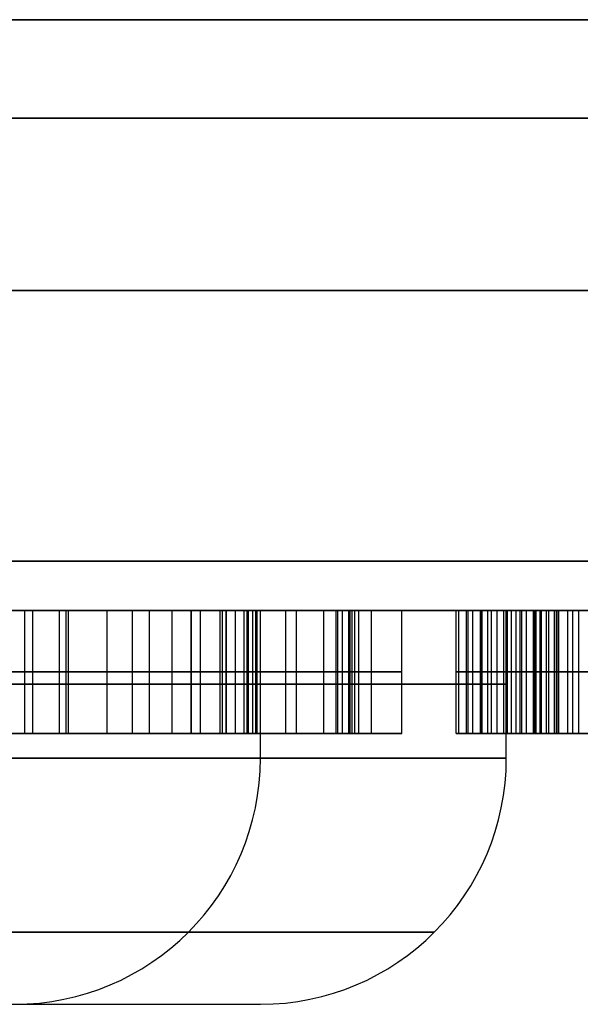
# Model space of a CAD drawing. Header units: millimetres. Extents: x -105 to 152, y -114 to 65.
# Tile 141 of 256: x 119.84 to 120.98, y -96.7 to -94.7. Entities that reach past the tile are written whole.
import ezdxf

# ---------------------------------------------------------------- set-up
doc = ezdxf.new("R2010")
doc.units = ezdxf.units.MM
doc.layers.add('Layer 01', color=7, linetype='Continuous', true_color=0x000000)

msp = doc.modelspace()

# ---------------------------------------------------------------- linework, layer by layer
at = {"layer": 'Layer 01'}
for p, q in [((120.185, -95.9, 27.6935), (120.185, -96.15, 27.6935)), ((120.3187, -95.9, 28.1722), (120.3187, -96.15, 28.1722)), ((119.9176, -96.15, 27.6935), (119.9176, -95.9, 27.6935)), ((120.326, -96.2, 12.94), (120.326, -95.9, 12.94)), ((120.326, -96.2, 24.06), (120.326, -95.9, 24.06)), ((120.3994, -96.15, 27.6691), (120.3994, -95.9, 27.6691)), ((120.4801, -96.15, 28.1662), (120.4801, -95.9, 28.1662)), ((120.6138, -96.15, 27.6935), (120.6138, -95.9, 27.6935)), ((120.7732, -96.15, 27.8581), (120.7732, -95.9, 27.8581)), ((120.777, -96.15, 28.0678), (120.777, -95.9, 28.0678)), ((120.8073, -96.15, 27.6484), (120.8073, -95.9, 27.6484)), ((120.826, -96.2, 18.5), (120.826, -95.9, 18.5)), ((122.926, -95.9, 18.5), (120.826, -95.9, 18.5)), ((119.5747, -96.025, 27.6691), (119.9176, -96.025, 27.6691)), ((119.9176, -96.025, 27.6691), (119.9176, -96.025, 27.718)), ((120.185, -96.025, 27.6691), (120.185, -96.025, 27.718)), ((120.185, -96.025, 27.6691), (120.6138, -96.025, 27.6691)), ((120.3187, -96.025, 27.9277), (120.3187, -96.025, 28.4167)), ((120.4801, -96.025, 27.927), (120.4801, -96.025, 28.4054)), ((120.6138, -96.025, 27.6691), (120.6138, -96.025, 27.718)), ((120.7579, -96.025, 28.0678), (120.796, -96.025, 28.0678)), ((120.7886, -96.025, 27.6484), (120.7579, -96.025, 28.0678)), ((120.7886, -96.025, 27.6484), (120.826, -96.025, 27.6484)), ((120.0943, -96.15, 28.9051), (120.0943, -96.15, 28.9903)), ((120.3187, -96.15, 28.3297), (120.4801, -96.15, 28.3297)), ((120.8716, -96.15, 28.3193), (121.1923, -96.15, 28.3193)), ((119.826, -96.7, 18.5), (120.326, -96.7, 18.5))]:
    msp.add_line(p, q, dxfattribs=at)
at = {"layer": 'Layer 01', "extrusion": (1.07998e-16, -1, 3.78956e-15)}
for centre in [(118.576, 18.5, 94.7), (118.576, 18.5, 95.8)]:
    msp.add_arc(centre, 11.25, 270, 90, dxfattribs=at)
at = {"layer": 'Layer 01', "extrusion": (3.64593e-31, -1, 3.25439e-15)}
msp.add_arc((118.576, 18.5, 94.9), 15.8559, 0, 180, dxfattribs=at)
at = {"layer": 'Layer 01', "extrusion": (0, -1, 3.25439e-15)}
msp.add_arc((118.576, 18.5, 94.9), 15.856, 180, 0, dxfattribs=at)
at = {"layer": 'Layer 01', "extrusion": (0, 1, 0)}
for centre, radius, start in [((-118.576, 18.5, -95.25), 11.25, 90), ((-118.576, 12.94, -96.05), 1.75, 90), ((-118.576, 18.5, -96.05), 2.25, 90), ((-118.576, 24.06, -96.05), 1.75, 90), ((-118.576, 12.94, -96.2), 1.75, 180)]:
    msp.add_arc(centre, radius, start, 270, dxfattribs=at)
at = {"layer": 'Layer 01', "extrusion": (-1.07998e-16, 1, -3.82355e-15)}
msp.add_arc((-118.576, 18.5, -95.9), 11.15, 90, 270, dxfattribs=at)
at = {"layer": 'Layer 01', "extrusion": (1.07998e-16, -1, -4.06024e-15)}
msp.add_arc((118.576, 12.94, 95.9), 1.75, 270, 90, dxfattribs=at)
at = {"layer": 'Layer 01', "extrusion": (1.07998e-16, -1, 3.15797e-15)}
msp.add_arc((118.576, 18.5, 95.9), 2.25, 270, 90, dxfattribs=at)
at = {"layer": 'Layer 01', "extrusion": (1.07998e-16, -1, -4.38497e-31)}
msp.add_arc((118.576, 24.06, 95.9), 1.75, 270, 90, dxfattribs=at)
at = {"layer": 'Layer 01', "extrusion": (6.31594e-15, 1, -6.31594e-15)}
msp.add_arc((-118.576, 18.5, -96.2), 2.25, 180, 270, dxfattribs=at)
at = {"layer": 'Layer 01', "extrusion": (9.24137e-15, 1, -3.3905e-15)}
msp.add_arc((-118.576, 18.5, -96.2), 2.25, 90, 180, dxfattribs=at)
at = {"layer": 'Layer 01', "extrusion": (1.77288e-15, 1, -9.89337e-15)}
msp.add_arc((-118.576, 24.06, -96.2), 1.75, 180, 270, dxfattribs=at)
at = {"layer": 'Layer 01', "extrusion": (-2.24482e-07, 1.37465e-23, 1)}
msp.add_arc((120.326, -96.2, 18.5), 0.5, 270, 0, dxfattribs=at)
at = {"layer": 'Layer 01', "extrusion": (-3.3905e-15, 1, -3.3905e-15)}
msp.add_arc((-118.576, 12.94, -96.2), 1.75, 90, 180, dxfattribs=at)
at = {"layer": 'Layer 01', "extrusion": (-1.1511e-14, 1, -3.3905e-15)}
msp.add_arc((-118.576, 24.06, -96.2), 1.75, 90, 180, dxfattribs=at)
at = {"layer": 'Layer 01'}
for centre in [(119.826, -96.2, 24.06), (119.826, -96.2, 12.94)]:
    msp.add_arc(centre, 0.5, 270, 0, dxfattribs=at)
for points, degree in [([(103.626, -94.9, 37.45), (118.576, -94.9, 37.45), (133.526, -94.9, 37.45)], 2), ([(133.526, -94.9, -0.45), (118.576, -94.9, -0.45), (103.626, -94.9, -0.45)], 2), ([(119.9176, -95.9, 27.6691), (119.7462, -95.9, 27.6691), (119.5747, -95.9, 27.6691)], 2), ([(119.8123, -95.9, 28.8643), (119.881, -95.9, 28.9489), (119.9774, -95.9, 28.9903), (120.1006, -95.9, 28.9903)], 3), ([(119.8632, -96.15, 28.818), (119.8632, -96.025, 28.818), (119.8632, -95.9, 28.818)], 2), ([(119.9176, -96.15, 27.6691), (119.9176, -96.025, 27.6691), (119.9176, -95.9, 27.6691)], 2), ([(119.9176, -95.9, 27.718), (119.9176, -95.9, 27.6935), (119.9176, -95.9, 27.6691)], 2), ([(119.9176, -96.15, 27.718), (119.9176, -96.025, 27.718), (119.9176, -95.9, 27.718)], 2), ([(120.0146, -96.15, 28.9021), (120.0146, -96.025, 28.9021), (120.0146, -95.9, 28.9021)], 2), ([(120.0659, -96.15, 28.9064), (120.0659, -96.025, 28.9064), (120.0659, -95.9, 28.9064)], 2), ([(120.1006, -96.15, 28.9903), (120.1006, -96.025, 28.9903), (120.1006, -95.9, 28.9903)], 2), ([(120.1006, -95.9, 28.9903), (120.2171, -95.9, 28.9903), (120.309, -95.9, 28.9499), (120.3779, -95.9, 28.8674)], 3), ([(120.185, -96.15, 27.718), (120.185, -96.025, 27.718), (120.185, -95.9, 27.718)], 2), ([(120.185, -95.9, 27.6691), (120.185, -95.9, 27.6935), (120.185, -95.9, 27.718)], 2), ([(120.185, -96.15, 27.6691), (120.185, -96.025, 27.6691), (120.185, -95.9, 27.6691)], 2), ([(120.6138, -95.9, 27.6691), (120.3994, -95.9, 27.6691), (120.185, -95.9, 27.6691)], 2), ([(120.2444, -96.15, 27.7265), (120.2444, -96.025, 27.7265), (120.2444, -95.9, 27.7265)], 2), ([(120.2555, -95.9, 28.8053), (120.2555, -96.025, 28.8053), (120.2555, -96.15, 28.8053)], 2), ([(120.2928, -96.15, 27.7572), (120.2928, -96.025, 27.7572), (120.2928, -95.9, 27.7572)], 2), ([(120.3187, -96.15, 28.4167), (120.3187, -96.025, 28.4167), (120.3187, -95.9, 28.4167)], 2), ([(120.3187, -95.9, 27.9277), (120.3187, -95.9, 28.1722), (120.3187, -95.9, 28.4167)], 2), ([(120.3187, -96.15, 27.9277), (120.3187, -96.025, 27.9277), (120.3187, -95.9, 27.9277)], 2), ([(120.3779, -96.15, 28.8674), (120.3779, -96.025, 28.8674), (120.3779, -95.9, 28.8674)], 2), ([(120.3779, -95.9, 28.8674), (120.4464, -95.9, 28.7853), (120.4801, -95.9, 28.6311), (120.4801, -95.9, 28.4054)], 3), ([(120.4801, -96.15, 27.927), (120.4801, -96.025, 27.927), (120.4801, -95.9, 27.927)], 2), ([(120.4801, -95.9, 28.4054), (120.4801, -95.9, 28.1662), (120.4801, -95.9, 27.927)], 2), ([(120.4801, -96.15, 28.4054), (120.4801, -96.025, 28.4054), (120.4801, -95.9, 28.4054)], 2), ([(120.4832, -96.15, 27.8519), (120.4832, -96.025, 27.8519), (120.4832, -95.9, 27.8519)], 2), ([(120.5058, -95.9, 27.7615), (120.5101, -95.9, 27.7546), (120.5056, -95.9, 27.7623), (120.5127, -95.9, 27.7515)], 3), ([(120.5058, -96.15, 27.7615), (120.5058, -96.025, 27.7615), (120.5058, -95.9, 27.7615)], 2), ([(120.5127, -96.15, 27.7515), (120.5127, -96.025, 27.7515), (120.5127, -95.9, 27.7515)], 2), ([(120.5127, -95.9, 27.7515), (120.5165, -95.9, 27.75), (120.5191, -95.9, 27.7463), (120.526, -95.9, 27.7415)], 3), ([(120.5182, -96.15, 27.7477), (120.5182, -96.025, 27.7477), (120.5182, -95.9, 27.7477)], 2), ([(120.526, -96.15, 27.7415), (120.526, -96.025, 27.7415), (120.526, -95.9, 27.7415)], 2), ([(120.5521, -96.15, 27.729), (120.5521, -96.025, 27.729), (120.5521, -95.9, 27.729)], 2), ([(120.6138, -96.15, 27.6691), (120.6138, -96.025, 27.6691), (120.6138, -95.9, 27.6691)], 2), ([(120.6138, -95.9, 27.718), (120.6138, -95.9, 27.6935), (120.6138, -95.9, 27.6691)], 2), ([(120.6138, -96.15, 27.718), (120.6138, -96.025, 27.718), (120.6138, -95.9, 27.718)], 2), ([(120.7243, -96.15, 28.6339), (120.7243, -96.025, 28.6339), (120.7243, -95.9, 28.6339)], 2), ([(120.7243, -95.9, 28.6339), (120.7243, -95.9, 28.743), (120.7564, -95.9, 28.8304), (120.8207, -95.9, 28.8944)], 3), ([(120.7452, -95.9, 28.49), (120.7318, -95.9, 28.5314), (120.7243, -95.9, 28.5794), (120.7243, -95.9, 28.6339)], 3), ([(120.7452, -96.15, 28.49), (120.7452, -96.025, 28.49), (120.7452, -95.9, 28.49)], 2), ([(120.8282, -95.9, 28.3624), (120.7863, -95.9, 28.4063), (120.7587, -95.9, 28.4486), (120.7452, -95.9, 28.49)], 3), ([(120.7579, -95.9, 28.0678), (120.777, -95.9, 28.0678), (120.796, -95.9, 28.0678)], 2), ([(120.7579, -96.15, 28.0678), (120.7579, -96.025, 28.0678), (120.7579, -95.9, 28.0678)], 2), ([(120.7886, -95.9, 27.6484), (120.7732, -95.9, 27.8581), (120.7579, -95.9, 28.0678)], 2), ([(120.7886, -96.15, 27.6484), (120.7886, -96.025, 27.6484), (120.7886, -95.9, 27.6484)], 2), ([(120.826, -95.9, 27.6484), (120.8073, -95.9, 27.6484), (120.7886, -95.9, 27.6484)], 2), ([(120.796, -96.15, 28.0678), (120.796, -96.025, 28.0678), (120.796, -95.9, 28.0678)], 2), ([(120.8207, -96.15, 28.8944), (120.8207, -96.025, 28.8944), (120.8207, -95.9, 28.8944)], 2), ([(120.8207, -95.9, 28.8944), (120.8849, -95.9, 28.9583), (120.9641, -95.9, 28.9903), (121.0575, -95.9, 28.9903)], 3), ([(120.826, -96.15, 27.6484), (120.826, -96.025, 27.6484), (120.826, -95.9, 27.6484)], 2), ([(120.8544, -95.9, 27.7018), (120.8515, -95.9, 27.6989), (120.8462, -95.9, 27.6921), (120.8371, -95.9, 27.6751), (120.8299, -95.9, 27.6581), (120.826, -95.9, 27.6484)], 3), ([(120.8282, -96.15, 28.3624), (120.8282, -96.025, 28.3624), (120.8282, -95.9, 28.3624)], 2), ([(120.9768, -95.9, 28.2295), (120.92, -95.9, 28.2737), (120.8707, -95.9, 28.3179), (120.8282, -95.9, 28.3624)], 3), ([(120.8544, -96.15, 27.7018), (120.8544, -96.025, 27.7018), (120.8544, -95.9, 27.7018)], 2), ([(120.8834, -95.9, 27.7142), (120.8656, -95.9, 27.7102), (120.8544, -95.9, 27.7018)], 2), ([(120.8804, -95.9, 28.6866), (120.8804, -96.025, 28.6866), (120.8804, -96.15, 28.6866)], 2), ([(120.8804, -95.9, 28.6866), (120.8804, -95.9, 28.6771), (120.8815, -95.9, 28.658), (120.8862, -95.9, 28.629), (120.8917, -95.9, 28.6093), (120.8951, -95.9, 28.5993)], 3), ([(120.8834, -96.15, 27.7142), (120.8834, -96.025, 27.7142), (120.8834, -95.9, 27.7142)], 2), ([(120.8951, -96.15, 28.5993), (120.8951, -96.025, 28.5993), (120.8951, -95.9, 28.5993)], 2), ([(120.8951, -95.9, 28.5993), (120.8978, -95.9, 28.5912), (120.906, -95.9, 28.5735), (120.9272, -95.9, 28.5435), (120.9486, -95.9, 28.5202), (120.9611, -95.9, 28.5079)], 3), ([(120.9238, -96.15, 27.7998), (120.9238, -96.025, 27.7998), (120.9238, -95.9, 27.7998)], 2), ([(120.9327, -96.15, 28.8464), (120.9327, -96.025, 28.8464), (120.9327, -95.9, 28.8464)], 2), ([(120.9611, -96.15, 28.5079), (120.9611, -96.025, 28.5079), (120.9611, -95.9, 28.5079)], 2), ([(120.9611, -95.9, 28.5079), (120.9715, -95.9, 28.4977), (120.9951, -95.9, 28.4758), (121.0387, -95.9, 28.4391), (121.0732, -95.9, 28.4121), (121.0918, -95.9, 28.3979)], 3), ([(120.9732, -96.15, 27.6817), (120.9732, -96.025, 27.6817), (120.9732, -95.9, 27.6817)], 2), ([(121.1015, -95.9, 27.6484), (121.0582, -95.9, 27.6484), (121.0149, -95.9, 27.6597), (120.9732, -95.9, 27.6817)], 3), ([(119.8473, -96.15, 27.7295), (119.8473, -96.025, 27.7295), (119.8473, -95.9, 27.7295)], 2), ([(119.9314, -96.15, 28.8732), (119.9314, -96.025, 28.8732), (119.9314, -95.9, 28.8732)], 2), ([(119.936, -96.15, 28.959), (119.936, -96.025, 28.959), (119.936, -95.9, 28.959)], 2), ([(120.1464, -96.15, 28.8942), (120.1464, -96.025, 28.8942), (120.1464, -95.9, 28.8942)], 2), ([(120.2045, -96.15, 28.8631), (120.2045, -96.025, 28.8631), (120.2045, -95.9, 28.8631)], 2), ([(120.2491, -96.15, 28.815), (120.2491, -96.025, 28.815), (120.2491, -95.9, 28.815)], 2), ([(120.2571, -96.15, 28.9598), (120.2571, -96.025, 28.9598), (120.2571, -95.9, 28.9598)], 2), ([(120.2753, -96.15, 27.7405), (120.2753, -96.025, 27.7405), (120.2753, -95.9, 27.7405)], 2), ([(120.2989, -96.15, 27.7678), (120.2989, -96.025, 27.7678), (120.2989, -95.9, 27.7678)], 2), ([(120.3017, -96.15, 28.6649), (120.3017, -96.025, 28.6649), (120.3017, -95.9, 28.6649)], 2), ([(120.3105, -96.15, 27.8071), (120.3105, -96.025, 27.8071), (120.3105, -95.9, 27.8071)], 2), ([(120.3165, -96.15, 27.8578), (120.3165, -96.025, 27.8578), (120.3165, -95.9, 27.8578)], 2), ([(120.4547, -96.15, 28.6902), (120.4547, -96.025, 28.6902), (120.4547, -95.9, 28.6902)], 2), ([(120.493, -96.15, 27.793), (120.493, -96.025, 27.793), (120.493, -95.9, 27.793)], 2), ([(120.5082, -96.15, 27.758), (120.5082, -96.025, 27.758), (120.5082, -95.9, 27.758)], 2), ([(120.7297, -96.15, 28.557), (120.7297, -96.025, 28.557), (120.7297, -95.9, 28.557)], 2), ([(120.7484, -96.15, 28.7811), (120.7484, -96.025, 28.7811), (120.7484, -95.9, 28.7811)], 2), ([(120.7761, -96.15, 28.4272), (120.7761, -96.025, 28.4272), (120.7761, -95.9, 28.4272)], 2), ([(120.8368, -96.15, 27.6737), (120.8368, -96.025, 27.6737), (120.8368, -95.9, 27.6737)], 2), ([(120.846, -96.15, 27.691), (120.846, -96.025, 27.691), (120.846, -95.9, 27.691)], 2), ([(120.8578, -96.15, 27.8962), (120.8578, -96.025, 27.8962), (120.8578, -95.9, 27.8962)], 2), ([(120.8672, -96.15, 27.7091), (120.8672, -96.025, 27.7091), (120.8672, -95.9, 27.7091)], 2), ([(120.882, -96.15, 28.6579), (120.882, -96.025, 28.6579), (120.882, -95.9, 28.6579)], 2), ([(120.8853, -96.15, 28.7433), (120.8853, -96.025, 28.7433), (120.8853, -95.9, 28.7433)], 2), ([(120.8868, -96.15, 28.6289), (120.8868, -96.025, 28.6289), (120.8868, -95.9, 28.6289)], 2), ([(120.8972, -96.15, 28.2959), (120.8972, -96.025, 28.2959), (120.8972, -95.9, 28.2959)], 2), ([(120.9075, -96.15, 28.5729), (120.9075, -96.025, 28.5729), (120.9075, -95.9, 28.5729)], 2), ([(120.9124, -96.15, 28.8182), (120.9124, -96.025, 28.8182), (120.9124, -95.9, 28.8182)], 2), ([(120.9281, -96.15, 28.9663), (120.9281, -96.025, 28.9663), (120.9281, -95.9, 28.9663)], 2), ([(120.929, -96.15, 28.5426), (120.929, -96.025, 28.5426), (120.929, -95.9, 28.5426)], 2), ([(120.9318, -96.15, 27.7014), (120.9318, -96.025, 27.7014), (120.9318, -95.9, 27.7014)], 2), ([(120.951, -96.15, 27.777), (120.951, -96.025, 27.777), (120.951, -95.9, 27.777)], 2), ([(120.1006, -96.025, 28.9903), (119.9774, -96.025, 28.9903), (119.881, -96.025, 28.9489), (119.8123, -96.025, 28.8643)], 3), ([(120.3779, -96.025, 28.8674), (120.309, -96.025, 28.9499), (120.2171, -96.025, 28.9903), (120.1006, -96.025, 28.9903)], 3), ([(120.4801, -96.025, 28.4054), (120.4801, -96.025, 28.6311), (120.4464, -96.025, 28.7853), (120.3779, -96.025, 28.8674)], 3), ([(120.5127, -96.025, 27.7515), (120.5056, -96.025, 27.7623), (120.5101, -96.025, 27.7546), (120.5058, -96.025, 27.7615)], 3), ([(120.526, -96.025, 27.7415), (120.5191, -96.025, 27.7463), (120.5165, -96.025, 27.75), (120.5127, -96.025, 27.7515)], 3), ([(120.8207, -96.025, 28.8944), (120.7564, -96.025, 28.8304), (120.7243, -96.025, 28.743), (120.7243, -96.025, 28.6339)], 3), ([(120.7243, -96.025, 28.6339), (120.7243, -96.025, 28.5794), (120.7318, -96.025, 28.5314), (120.7452, -96.025, 28.49)], 3), ([(120.7452, -96.025, 28.49), (120.7587, -96.025, 28.4486), (120.7863, -96.025, 28.4063), (120.8282, -96.025, 28.3624)], 3), ([(121.0575, -96.025, 28.9903), (120.9641, -96.025, 28.9903), (120.8849, -96.025, 28.9583), (120.8207, -96.025, 28.8944)], 3), ([(120.826, -96.025, 27.6484), (120.8299, -96.025, 27.6581), (120.8371, -96.025, 27.6751), (120.8462, -96.025, 27.6921), (120.8515, -96.025, 27.6989), (120.8544, -96.025, 27.7018)], 3), ([(120.8282, -96.025, 28.3624), (120.8707, -96.025, 28.3179), (120.92, -96.025, 28.2737), (120.9768, -96.025, 28.2295)], 3), ([(120.8544, -96.025, 27.7018), (120.8656, -96.025, 27.7102), (120.8834, -96.025, 27.7142)], 2), ([(120.8951, -96.025, 28.5993), (120.8917, -96.025, 28.6093), (120.8862, -96.025, 28.629), (120.8815, -96.025, 28.658), (120.8804, -96.025, 28.6771), (120.8804, -96.025, 28.6866)], 3), ([(120.9611, -96.025, 28.5079), (120.9486, -96.025, 28.5202), (120.9272, -96.025, 28.5435), (120.906, -96.025, 28.5735), (120.8978, -96.025, 28.5912), (120.8951, -96.025, 28.5993)], 3), ([(121.0918, -96.025, 28.3979), (121.0732, -96.025, 28.4121), (121.0387, -96.025, 28.4391), (120.9951, -96.025, 28.4758), (120.9715, -96.025, 28.4977), (120.9611, -96.025, 28.5079)], 3), ([(120.9732, -96.025, 27.6817), (121.0149, -96.025, 27.6597), (121.0582, -96.025, 27.6484), (121.1015, -96.025, 27.6484)], 3), ([(119.5747, -96.15, 27.6691), (119.7462, -96.15, 27.6691), (119.9176, -96.15, 27.6691)], 2), ([(120.1006, -96.15, 28.9903), (119.9774, -96.15, 28.9903), (119.881, -96.15, 28.9489), (119.8123, -96.15, 28.8643)], 3), ([(119.9176, -96.15, 27.6691), (119.9176, -96.15, 27.6935), (119.9176, -96.15, 27.718)], 2), ([(120.3779, -96.15, 28.8674), (120.309, -96.15, 28.9499), (120.2171, -96.15, 28.9903), (120.1006, -96.15, 28.9903)], 3), ([(120.185, -96.15, 27.718), (120.185, -96.15, 27.6935), (120.185, -96.15, 27.6691)], 2), ([(120.185, -96.15, 27.6691), (120.3994, -96.15, 27.6691), (120.6138, -96.15, 27.6691)], 2), ([(120.3187, -96.15, 28.4167), (120.3187, -96.15, 28.1722), (120.3187, -96.15, 27.9277)], 2), ([(120.4801, -96.15, 28.4054), (120.4801, -96.15, 28.6311), (120.4464, -96.15, 28.7853), (120.3779, -96.15, 28.8674)], 3), ([(120.4801, -96.15, 27.927), (120.4801, -96.15, 28.1662), (120.4801, -96.15, 28.4054)], 2), ([(120.5127, -96.15, 27.7515), (120.5056, -96.15, 27.7623), (120.5101, -96.15, 27.7546), (120.5058, -96.15, 27.7615)], 3), ([(120.526, -96.15, 27.7415), (120.5191, -96.15, 27.7463), (120.5165, -96.15, 27.75), (120.5127, -96.15, 27.7515)], 3), ([(120.6138, -96.15, 27.6691), (120.6138, -96.15, 27.6935), (120.6138, -96.15, 27.718)], 2), ([(120.8207, -96.15, 28.8944), (120.7564, -96.15, 28.8304), (120.7243, -96.15, 28.743), (120.7243, -96.15, 28.6339)], 3), ([(120.7243, -96.15, 28.6339), (120.7243, -96.15, 28.5794), (120.7318, -96.15, 28.5314), (120.7452, -96.15, 28.49)], 3), ([(120.7452, -96.15, 28.49), (120.7587, -96.15, 28.4486), (120.7863, -96.15, 28.4063), (120.8282, -96.15, 28.3624)], 3), ([(120.796, -96.15, 28.0678), (120.777, -96.15, 28.0678), (120.7579, -96.15, 28.0678)], 2), ([(120.7579, -96.15, 28.0678), (120.7732, -96.15, 27.8581), (120.7886, -96.15, 27.6484)], 2), ([(120.7886, -96.15, 27.6484), (120.8073, -96.15, 27.6484), (120.826, -96.15, 27.6484)], 2), ([(121.0575, -96.15, 28.9903), (120.9641, -96.15, 28.9903), (120.8849, -96.15, 28.9583), (120.8207, -96.15, 28.8944)], 3), ([(120.826, -96.15, 27.6484), (120.8299, -96.15, 27.6581), (120.8371, -96.15, 27.6751), (120.8462, -96.15, 27.6921), (120.8515, -96.15, 27.6989), (120.8544, -96.15, 27.7018)], 3), ([(120.8282, -96.15, 28.3624), (120.8707, -96.15, 28.3179), (120.92, -96.15, 28.2737), (120.9768, -96.15, 28.2295)], 3), ([(120.8544, -96.15, 27.7018), (120.8656, -96.15, 27.7102), (120.8834, -96.15, 27.7142)], 2), ([(120.8951, -96.15, 28.5993), (120.8917, -96.15, 28.6093), (120.8862, -96.15, 28.629), (120.8815, -96.15, 28.658), (120.8804, -96.15, 28.6771), (120.8804, -96.15, 28.6866)], 3), ([(120.9611, -96.15, 28.5079), (120.9486, -96.15, 28.5202), (120.9272, -96.15, 28.5435), (120.906, -96.15, 28.5735), (120.8978, -96.15, 28.5912), (120.8951, -96.15, 28.5993)], 3), ([(121.0918, -96.15, 28.3979), (121.0732, -96.15, 28.4121), (121.0387, -96.15, 28.4391), (120.9951, -96.15, 28.4758), (120.9715, -96.15, 28.4977), (120.9611, -96.15, 28.5079)], 3), ([(120.9732, -96.15, 27.6817), (121.0149, -96.15, 27.6597), (121.0582, -96.15, 27.6484), (121.1015, -96.15, 27.6484)], 3)]:
    msp.add_open_spline(points, degree=degree, dxfattribs=at)
for points, knots in [([(119.8632, -95.9, 28.818), (119.8466, -95.9, 28.7995), (119.8334, -95.9, 28.7777), (119.805, -95.9, 28.7144), (119.7953, -95.9, 28.6698), (119.7855, -95.9, 28.5906), (119.7839, -95.9, 28.5553), (119.7839, -95.9, 28.5201)], [-1, -1, -1, -1, -0.762478, -0.762478, -0.335405, -0.335405, 0, 0, 0, 0]), ([(119.8119, -95.9, 27.756), (119.8153, -95.9, 27.7514), (119.8193, -95.9, 27.7472), (119.8307, -95.9, 27.7376), (119.8389, -95.9, 27.733), (119.8693, -95.9, 27.7204), (119.8939, -95.9, 27.718), (119.9176, -95.9, 27.718)], [-1, -1, -1, -1, -0.854582, -0.854582, -0.617785, -0.617785, 0, 0, 0, 0]), ([(120.0659, -95.9, 28.9064), (120.0487, -95.9, 28.9064), (120.0315, -95.9, 28.905), (119.9856, -95.9, 28.8972), (119.957, -95.9, 28.8875), (119.9059, -95.9, 28.8589), (119.8828, -95.9, 28.8398), (119.8632, -95.9, 28.818)], [-1, -1, -1, -1, -0.774913, -0.774913, -0.38683, -0.38683, 0, 0, 0, 0]), ([(120.2555, -95.9, 28.8053), (120.2533, -95.9, 28.8087), (120.2511, -95.9, 28.8121), (120.2369, -95.9, 28.833), (120.2218, -95.9, 28.8496), (120.1872, -95.9, 28.8766), (120.1672, -95.9, 28.8872), (120.1207, -95.9, 28.9028), (120.093, -95.9, 28.9064), (120.0659, -95.9, 28.9064)], [-1, -1, -1, -1, -0.953003, -0.953003, -0.65915, -0.65915, -0.364529, -0.364529, 0, 0, 0, 0]), ([(120.185, -95.9, 27.718), (120.205, -95.9, 27.7187), (120.2252, -95.9, 27.7208), (120.2552, -95.9, 27.7297), (120.2659, -95.9, 27.7341), (120.282, -95.9, 27.745), (120.2881, -95.9, 27.7507), (120.2928, -95.9, 27.7572)], [-1, -1, -1, -1, -0.492079, -0.492079, -0.205013, -0.205013, 0, 0, 0, 0]), ([(120.3187, -95.9, 28.4167), (120.3187, -95.9, 28.4997), (120.3158, -95.9, 28.5833), (120.2933, -95.9, 28.7136), (120.2815, -95.9, 28.7635), (120.2555, -95.9, 28.8053)], [-1, -1, -1, -1, -0.37348, -0.37348, 0, 0, 0, 0]), ([(120.2928, -95.9, 27.7572), (120.2951, -95.9, 27.7605), (120.2971, -95.9, 27.7641), (120.3047, -95.9, 27.7802), (120.308, -95.9, 27.7937), (120.3136, -95.9, 27.8238), (120.3153, -95.9, 27.8408), (120.3182, -95.9, 27.881), (120.3187, -95.9, 27.9044), (120.3187, -95.9, 27.9277)], [-1, -1, -1, -1, -0.930313, -0.930313, -0.694419, -0.694419, -0.401421, -0.401421, 0, 0, 0, 0]), ([(120.4801, -95.9, 27.927), (120.4801, -95.9, 27.9019), (120.4809, -95.9, 27.8768), (120.485, -95.9, 27.8321), (120.4877, -95.9, 27.8122), (120.496, -95.9, 27.7821), (120.4998, -95.9, 27.7711), (120.5058, -95.9, 27.7615)], [-1, -1, -1, -1, -0.555383, -0.555383, -0.201711, -0.201711, 0, 0, 0, 0]), ([(120.526, -95.9, 27.7415), (120.5341, -95.9, 27.7361), (120.543, -95.9, 27.7321), (120.5719, -95.9, 27.7223), (120.5929, -95.9, 27.7194), (120.6138, -95.9, 27.718)], [-0.7581287, -0.7581287, -0.7581287, -0.7581287, -0.5193362, -0.5193362, 0, 0, 0, 0]), ([(120.796, -95.9, 28.0678), (120.8123, -95.9, 28.0092), (120.8313, -95.9, 27.9508), (120.8748, -95.9, 27.8611), (120.8952, -95.9, 27.8262), (120.9238, -95.9, 27.7998)], [-1, -1, -1, -1, -0.39118, -0.39118, 0, 0, 0, 0]), ([(120.9327, -95.9, 28.8464), (120.9251, -95.9, 28.8376), (120.9182, -95.9, 28.8281), (120.8988, -95.9, 28.7953), (120.89, -95.9, 28.7694), (120.8819, -95.9, 28.7247), (120.8804, -95.9, 28.7056), (120.8804, -95.9, 28.6866)], [-1, -1, -1, -1, -0.797656, -0.797656, -0.331514, -0.331514, 0, 0, 0, 0]), ([(120.9732, -95.9, 27.6817), (120.9597, -95.9, 27.6888), (120.9459, -95.9, 27.6956), (120.9163, -95.9, 27.7078), (120.9001, -95.9, 27.7142), (120.8834, -95.9, 27.7142)], [-1, -1, -1, -1, -0.52301, -0.52301, 0, 0, 0, 0]), ([(120.9238, -95.9, 27.7998), (120.9325, -95.9, 27.7917), (120.9415, -95.9, 27.784), (120.9704, -95.9, 27.7624), (120.9918, -95.9, 27.7498), (121.031, -95.9, 27.7363), (121.0484, -95.9, 27.733), (121.0657, -95.9, 27.733)], [-1, -1, -1, -1, -0.778918, -0.778918, -0.323997, -0.323997, 0, 0, 0, 0]), ([(121.0582, -95.9, 28.9057), (121.0498, -95.9, 28.9057), (121.0413, -95.9, 28.9051), (121.0135, -95.9, 28.901), (120.9943, -95.9, 28.8942), (120.9606, -95.9, 28.8743), (120.9455, -95.9, 28.8611), (120.9327, -95.9, 28.8464)], [-1, -1, -1, -1, -0.824721, -0.824721, -0.410003, -0.410003, 0, 0, 0, 0]), ([(119.7839, -96.025, 28.5201), (119.7839, -96.025, 28.5553), (119.7855, -96.025, 28.5906), (119.7953, -96.025, 28.6698), (119.805, -96.025, 28.7144), (119.8334, -96.025, 28.7777), (119.8466, -96.025, 28.7995), (119.8632, -96.025, 28.818)], [0, 0, 0, 0, 0.335405, 0.335405, 0.762478, 0.762478, 1, 1, 1, 1]), ([(119.9176, -96.025, 27.718), (119.8939, -96.025, 27.718), (119.8693, -96.025, 27.7204), (119.8389, -96.025, 27.733), (119.8307, -96.025, 27.7376), (119.8193, -96.025, 27.7472), (119.8153, -96.025, 27.7514), (119.8119, -96.025, 27.756)], [0, 0, 0, 0, 0.617785, 0.617785, 0.854582, 0.854582, 1, 1, 1, 1]), ([(119.8632, -96.025, 28.818), (119.8828, -96.025, 28.8398), (119.9059, -96.025, 28.8589), (119.957, -96.025, 28.8875), (119.9856, -96.025, 28.8972), (120.0315, -96.025, 28.905), (120.0487, -96.025, 28.9064), (120.0659, -96.025, 28.9064)], [0, 0, 0, 0, 0.38683, 0.38683, 0.774913, 0.774913, 1, 1, 1, 1]), ([(120.0659, -96.025, 28.9064), (120.093, -96.025, 28.9064), (120.1207, -96.025, 28.9028), (120.1672, -96.025, 28.8872), (120.1872, -96.025, 28.8766), (120.2218, -96.025, 28.8496), (120.2369, -96.025, 28.833), (120.2511, -96.025, 28.8121), (120.2533, -96.025, 28.8087), (120.2555, -96.025, 28.8053)], [0, 0, 0, 0, 0.364529, 0.364529, 0.65915, 0.65915, 0.953003, 0.953003, 1, 1, 1, 1]), ([(120.2928, -96.025, 27.7572), (120.2881, -96.025, 27.7507), (120.282, -96.025, 27.745), (120.2659, -96.025, 27.7341), (120.2552, -96.025, 27.7297), (120.2252, -96.025, 27.7208), (120.205, -96.025, 27.7187), (120.185, -96.025, 27.718)], [0, 0, 0, 0, 0.205013, 0.205013, 0.492079, 0.492079, 1, 1, 1, 1]), ([(120.2555, -96.025, 28.8053), (120.2815, -96.025, 28.7635), (120.2933, -96.025, 28.7136), (120.3158, -96.025, 28.5833), (120.3187, -96.025, 28.4997), (120.3187, -96.025, 28.4167)], [0, 0, 0, 0, 0.37348, 0.37348, 1, 1, 1, 1]), ([(120.3187, -96.025, 27.9277), (120.3187, -96.025, 27.9044), (120.3182, -96.025, 27.881), (120.3153, -96.025, 27.8408), (120.3136, -96.025, 27.8238), (120.308, -96.025, 27.7937), (120.3047, -96.025, 27.7802), (120.2971, -96.025, 27.7641), (120.2951, -96.025, 27.7605), (120.2928, -96.025, 27.7572)], [0, 0, 0, 0, 0.401421, 0.401421, 0.694419, 0.694419, 0.930313, 0.930313, 1, 1, 1, 1]), ([(120.5058, -96.025, 27.7615), (120.4998, -96.025, 27.7711), (120.496, -96.025, 27.7821), (120.4877, -96.025, 27.8122), (120.485, -96.025, 27.8321), (120.4809, -96.025, 27.8768), (120.4801, -96.025, 27.9019), (120.4801, -96.025, 27.927)], [0, 0, 0, 0, 0.201711, 0.201711, 0.555383, 0.555383, 1, 1, 1, 1]), ([(120.6138, -96.025, 27.718), (120.5929, -96.025, 27.7194), (120.5719, -96.025, 27.7223), (120.543, -96.025, 27.7321), (120.5341, -96.025, 27.7361), (120.526, -96.025, 27.7415)], [0, 0, 0, 0, 0.5193362, 0.5193362, 0.7581287, 0.7581287, 0.7581287, 0.7581287]), ([(120.9238, -96.025, 27.7998), (120.8952, -96.025, 27.8262), (120.8748, -96.025, 27.8611), (120.8313, -96.025, 27.9508), (120.8123, -96.025, 28.0092), (120.796, -96.025, 28.0678)], [0, 0, 0, 0, 0.39118, 0.39118, 1, 1, 1, 1]), ([(120.8804, -96.025, 28.6866), (120.8804, -96.025, 28.7056), (120.8819, -96.025, 28.7247), (120.89, -96.025, 28.7694), (120.8988, -96.025, 28.7953), (120.9182, -96.025, 28.8281), (120.9251, -96.025, 28.8376), (120.9327, -96.025, 28.8464)], [0, 0, 0, 0, 0.331514, 0.331514, 0.797656, 0.797656, 1, 1, 1, 1]), ([(120.8834, -96.025, 27.7142), (120.9001, -96.025, 27.7142), (120.9163, -96.025, 27.7078), (120.9459, -96.025, 27.6956), (120.9597, -96.025, 27.6888), (120.9732, -96.025, 27.6817)], [0, 0, 0, 0, 0.52301, 0.52301, 1, 1, 1, 1]), ([(121.0657, -96.025, 27.733), (121.0484, -96.025, 27.733), (121.031, -96.025, 27.7363), (120.9918, -96.025, 27.7498), (120.9704, -96.025, 27.7624), (120.9415, -96.025, 27.784), (120.9325, -96.025, 27.7917), (120.9238, -96.025, 27.7998)], [0, 0, 0, 0, 0.323997, 0.323997, 0.778918, 0.778918, 1, 1, 1, 1]), ([(120.9327, -96.025, 28.8464), (120.9455, -96.025, 28.8611), (120.9606, -96.025, 28.8743), (120.9943, -96.025, 28.8942), (121.0135, -96.025, 28.901), (121.0413, -96.025, 28.9051), (121.0498, -96.025, 28.9057), (121.0582, -96.025, 28.9057)], [0, 0, 0, 0, 0.410003, 0.410003, 0.824721, 0.824721, 1, 1, 1, 1]), ([(119.7839, -96.15, 28.5201), (119.7839, -96.15, 28.5553), (119.7855, -96.15, 28.5906), (119.7953, -96.15, 28.6698), (119.805, -96.15, 28.7144), (119.8334, -96.15, 28.7777), (119.8466, -96.15, 28.7995), (119.8632, -96.15, 28.818)], [0, 0, 0, 0, 0.335405, 0.335405, 0.762478, 0.762478, 1, 1, 1, 1]), ([(119.9176, -96.15, 27.718), (119.8939, -96.15, 27.718), (119.8693, -96.15, 27.7204), (119.8389, -96.15, 27.733), (119.8307, -96.15, 27.7376), (119.8193, -96.15, 27.7472), (119.8153, -96.15, 27.7514), (119.8119, -96.15, 27.756)], [0, 0, 0, 0, 0.617785, 0.617785, 0.854582, 0.854582, 1, 1, 1, 1]), ([(119.8632, -96.15, 28.818), (119.8828, -96.15, 28.8398), (119.9059, -96.15, 28.8589), (119.957, -96.15, 28.8875), (119.9856, -96.15, 28.8972), (120.0315, -96.15, 28.905), (120.0487, -96.15, 28.9064), (120.0659, -96.15, 28.9064)], [0, 0, 0, 0, 0.38683, 0.38683, 0.774913, 0.774913, 1, 1, 1, 1]), ([(120.0659, -96.15, 28.9064), (120.093, -96.15, 28.9064), (120.1207, -96.15, 28.9028), (120.1672, -96.15, 28.8872), (120.1872, -96.15, 28.8766), (120.2218, -96.15, 28.8496), (120.2369, -96.15, 28.833), (120.2511, -96.15, 28.8121), (120.2533, -96.15, 28.8087), (120.2555, -96.15, 28.8053)], [0, 0, 0, 0, 0.364529, 0.364529, 0.65915, 0.65915, 0.953003, 0.953003, 1, 1, 1, 1]), ([(120.2928, -96.15, 27.7572), (120.2881, -96.15, 27.7507), (120.282, -96.15, 27.745), (120.2659, -96.15, 27.7341), (120.2552, -96.15, 27.7297), (120.2252, -96.15, 27.7208), (120.205, -96.15, 27.7187), (120.185, -96.15, 27.718)], [0, 0, 0, 0, 0.205013, 0.205013, 0.492079, 0.492079, 1, 1, 1, 1]), ([(120.2555, -96.15, 28.8053), (120.2815, -96.15, 28.7635), (120.2933, -96.15, 28.7136), (120.3158, -96.15, 28.5833), (120.3187, -96.15, 28.4997), (120.3187, -96.15, 28.4167)], [0, 0, 0, 0, 0.37348, 0.37348, 1, 1, 1, 1]), ([(120.3187, -96.15, 27.9277), (120.3187, -96.15, 27.9044), (120.3182, -96.15, 27.881), (120.3153, -96.15, 27.8408), (120.3136, -96.15, 27.8238), (120.308, -96.15, 27.7937), (120.3047, -96.15, 27.7802), (120.2971, -96.15, 27.7641), (120.2951, -96.15, 27.7605), (120.2928, -96.15, 27.7572)], [0, 0, 0, 0, 0.401421, 0.401421, 0.694419, 0.694419, 0.930313, 0.930313, 1, 1, 1, 1]), ([(120.5058, -96.15, 27.7615), (120.4998, -96.15, 27.7711), (120.496, -96.15, 27.7821), (120.4877, -96.15, 27.8122), (120.485, -96.15, 27.8321), (120.4809, -96.15, 27.8768), (120.4801, -96.15, 27.9019), (120.4801, -96.15, 27.927)], [0, 0, 0, 0, 0.201711, 0.201711, 0.555383, 0.555383, 1, 1, 1, 1]), ([(120.6138, -96.15, 27.718), (120.5929, -96.15, 27.7194), (120.5719, -96.15, 27.7223), (120.543, -96.15, 27.7321), (120.5341, -96.15, 27.7361), (120.526, -96.15, 27.7415)], [0, 0, 0, 0, 0.5193362, 0.5193362, 0.7581287, 0.7581287, 0.7581287, 0.7581287]), ([(120.9238, -96.15, 27.7998), (120.8952, -96.15, 27.8262), (120.8748, -96.15, 27.8611), (120.8313, -96.15, 27.9508), (120.8123, -96.15, 28.0092), (120.796, -96.15, 28.0678)], [0, 0, 0, 0, 0.39118, 0.39118, 1, 1, 1, 1]), ([(120.8804, -96.15, 28.6866), (120.8804, -96.15, 28.7056), (120.8819, -96.15, 28.7247), (120.89, -96.15, 28.7694), (120.8988, -96.15, 28.7953), (120.9182, -96.15, 28.8281), (120.9251, -96.15, 28.8376), (120.9327, -96.15, 28.8464)], [0, 0, 0, 0, 0.331514, 0.331514, 0.797656, 0.797656, 1, 1, 1, 1]), ([(120.8834, -96.15, 27.7142), (120.9001, -96.15, 27.7142), (120.9163, -96.15, 27.7078), (120.9459, -96.15, 27.6956), (120.9597, -96.15, 27.6888), (120.9732, -96.15, 27.6817)], [0, 0, 0, 0, 0.52301, 0.52301, 1, 1, 1, 1]), ([(121.0657, -96.15, 27.733), (121.0484, -96.15, 27.733), (121.031, -96.15, 27.7363), (120.9918, -96.15, 27.7498), (120.9704, -96.15, 27.7624), (120.9415, -96.15, 27.784), (120.9325, -96.15, 27.7917), (120.9238, -96.15, 27.7998)], [0, 0, 0, 0, 0.323997, 0.323997, 0.778918, 0.778918, 1, 1, 1, 1]), ([(120.9327, -96.15, 28.8464), (120.9455, -96.15, 28.8611), (120.9606, -96.15, 28.8743), (120.9943, -96.15, 28.8942), (121.0135, -96.15, 28.901), (121.0413, -96.15, 28.9051), (121.0498, -96.15, 28.9057), (121.0582, -96.15, 28.9057)], [0, 0, 0, 0, 0.410003, 0.410003, 0.824721, 0.824721, 1, 1, 1, 1]), ([(118.576, -96.7, 16.75), (118.8079, -96.7, 16.7499), (119.0317, -96.7, 16.7945), (119.4599, -96.7, 16.9716), (119.6497, -96.7, 17.0986), (119.9775, -96.7, 17.4262), (120.1042, -96.7, 17.616), (120.2818, -96.7, 18.0445), (120.3261, -96.7, 18.2677), (120.326, -96.7, 18.5)], [0, 0, 0, 0, 0.691783, 0.691783, 1.383567, 1.383567, 2.07535, 2.07535, 2.767134, 2.767134, 2.767134, 2.767134]), ([(118.576, -96.7, 20.25), (118.7656, -96.7, 20.25), (118.95, -96.7, 20.2201), (119.3088, -96.7, 20.1003), (119.4749, -96.7, 20.0134), (119.6284, -96.7, 19.8982), (119.6326, -96.7, 19.8951), (119.6391, -96.7, 19.8901), (119.6489, -96.7, 19.8826), (119.6714, -96.7, 19.865), (119.7155, -96.7, 19.8291), (119.8, -96.7, 19.7544), (119.9541, -96.7, 19.5938), (120.0606, -96.7, 19.4368), (120.1239, -96.7, 19.3164), (120.1287, -96.7, 19.3072), (120.137, -96.7, 19.2909), (120.1492, -96.7, 19.2663), (120.1764, -96.7, 19.2087), (120.2252, -96.7, 19.0924), (120.3002, -96.7, 18.8552), (120.326, -96.7, 18.6442), (120.326, -96.7, 18.5)], [-2.757818, -2.757818, -2.757818, -2.757818, -2.068363, -2.068363, -1.378909, -1.378909, -1.368136, -1.368136, -1.357363, -1.335818, -1.292727, -1.206545, -1.034182, -0.689454, -0.689454, -0.667909, -0.667909, -0.646364, -0.603273, -0.517091, -0.344727, 0, 0, 0, 0])]:
    msp.add_open_spline(points, degree=3, knots=knots, dxfattribs=at)
for points, weights in [([(116.4725, -96.5536, 18.5), (116.4725, -96.5536, 14.2929), (120.6796, -96.5536, 14.2929), (120.6796, -96.5536, 18.5)], [0.853553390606, 0.284517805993, 0.284517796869, 0.853553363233]), ([(120.1796, -96.5536, 24.06), (120.1796, -96.5536, 27.2671), (116.9725, -96.5536, 27.2671), (116.9725, -96.5536, 24.06)], [0.853553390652, 0.284517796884, 0.284517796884, 0.853553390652]), ([(120.1796, -96.5536, 12.94), (120.1796, -96.5536, 16.1471), (116.9725, -96.5536, 16.1471), (116.9725, -96.5536, 12.94)], [0.853553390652, 0.284517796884, 0.284517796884, 0.853553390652]), ([(116.9725, -96.5536, 12.94), (116.9725, -96.5536, 9.7329), (120.1796, -96.5536, 9.7329), (120.1796, -96.5536, 12.94)], [0.853553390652, 0.284517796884, 0.284517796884, 0.853553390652]), ([(116.9725, -96.5536, 24.06), (116.9725, -96.5536, 20.8529), (120.1796, -96.5536, 20.8529), (120.1796, -96.5536, 24.06)], [0.853553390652, 0.284517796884, 0.284517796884, 0.853553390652])]:
    msp.add_rational_spline(points, weights, degree=3, dxfattribs=at)
msp.add_rational_spline([(120.6795, -96.5537, 18.5), (120.6795, -96.5537, 19.7249), (119.8168, -96.5537, 20.5918), (118.5959, -96.5537, 20.6033), (117.3545, -96.5537, 20.615), (116.4726, -96.5537, 19.7414), (116.4726, -96.5537, 18.5)], [0.846958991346, 0.685015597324, 0.687213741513, 0.853553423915, 0.684986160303, 0.684986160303, 0.853553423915], degree=3, knots=[0.0066074, 0.0066074, 0.0066074, 0.0066074, 0.5, 0.5, 0.5, 1, 1, 1, 1], dxfattribs=at)

doc.saveas('drawing.dxf')
